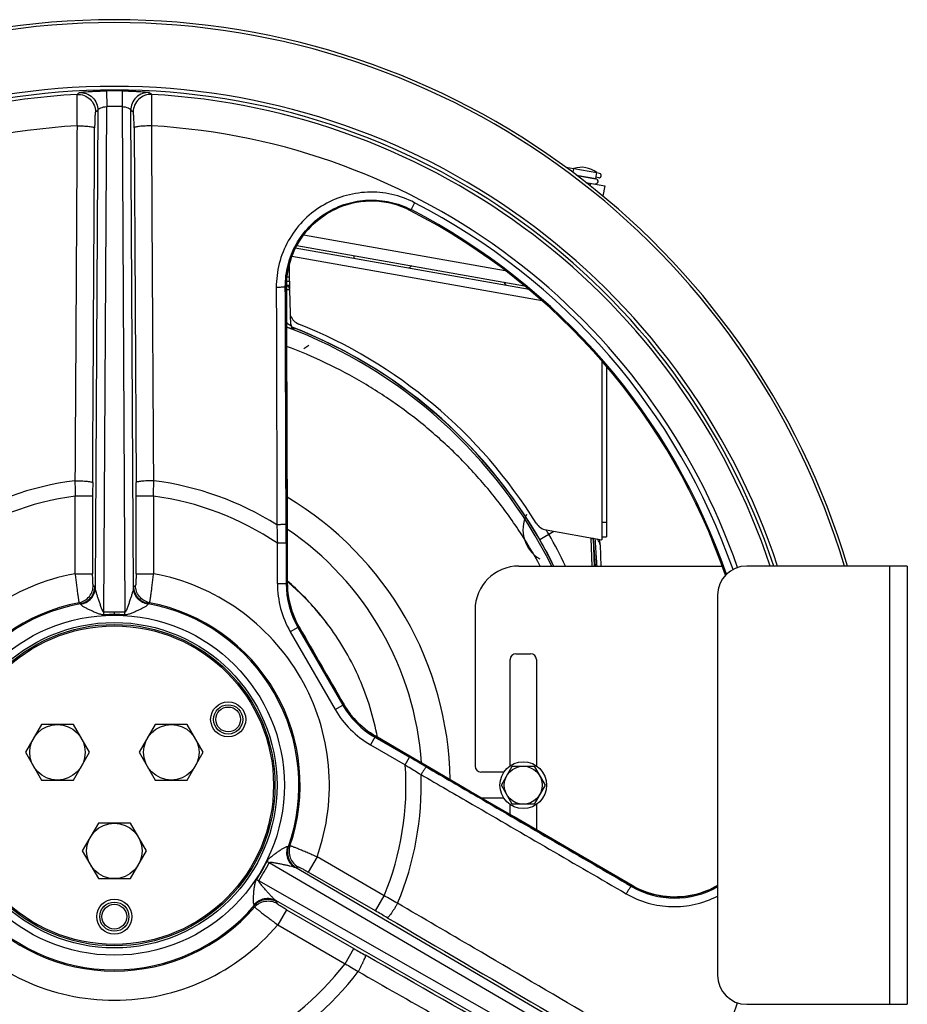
# Model space of a CAD drawing. Extents: x -1724 to 1181, y 2 to 1734.
# Tile 63 of 83: x 7 to 311, y 787 to 1124. Entities that reach past the tile are written whole.
import ezdxf

# ---------------------------------------------------------------- set-up
doc = ezdxf.new("R2010")
doc.units = 0
doc.header["$LTSCALE"] = 65.395
doc.layers.get('0').update_dxf_attribs({"linetype": 'CONTINUOUS'})
doc.layers.add('3_ALL_AXES', color=7, linetype='CONTINUOUS')

msp = doc.modelspace()

# ---------------------------------------------------------------- linework, layer by layer
at = {"color": 9, "linetype": 'CONTINUOUS'}
for p, q in [((36.35, 1099.64), (36.41, 1094.28)), ((41.72, 1099.64), (41.65, 1094.28)), ((33.41, 1093.06), (32.51, 929.53)), ((32.58, 1092.44), (33.41, 1093.06)), ((35.46, 921.22), (36.41, 1094.28)), ((41.65, 1094.28), (42.6, 921.22)), ((45.55, 929.53), (44.65, 1093.06)), ((44.65, 1093.06), (45.48, 1092.44)), ((45.78, 1087.05), (46.45, 965.6)), ((197.28, 1070.81), (203.83, 1069.66)), ((202.02, 1068.05), (201.88, 1067.24)), ((115.67, 1059.59), (115.67, 1059.59)), ((141.84, 1061.38), (140.43, 1058.63)), ((109.91, 1056.34), (109.92, 1056.34)), ((109.92, 1056.34), (109.91, 1056.33)), ((109.92, 1056.34), (109.91, 1056.33)), ((106.21, 1053.13), (106.25, 1053.18)), ((106.21, 1053.13), (106.22, 1053.14)), ((185.47, 1027.81), (99.75, 1042.93)), ((98, 1035), (98.01, 1035.06)), ((98.01, 1035.05), (98.01, 1035.06)), ((98.11, 1036.01), (99.03, 1036.01)), ((97.92, 1032.65), (97.57, 1032.65)), ((97.92, 1032.65), (97.92, 1032.67)), ((97.92, 1032.65), (97.92, 1032.67)), ((97.92, 1032.65), (97.92, 1032.67)), ((103.96, 1011.45), (105.62, 1012.56)), ((25.61, 934.39), (25.61, 960.96)), ((31.6, 960.96), (25.61, 960.96)), ((31.6, 960.96), (31.6, 934.39)), ((46.46, 934.39), (46.46, 960.96)), ((52.46, 960.96), (46.46, 960.96)), ((52.46, 960.96), (52.46, 934.39)), ((205.99, 951.98), (207.49, 951.98)), ((184.67, 946.09), (189.54, 948.91)), ((94.85, 931.02), (94.85, 944.8)), ((97.85, 944.8), (94.85, 944.8)), ((97.85, 944.8), (97.85, 931.02)), ((202.2, 946.68), (202.22, 946.4)), ((202.22, 946.4), (202.46, 937.01)), ((304.53, 787.01), (304.53, 937.01)), ((25.61, 934.39), (31.6, 934.39)), ((46.46, 934.39), (52.46, 934.39)), ((31.8, 930.36), (32.36, 930.03)), ((45.71, 930.03), (46.26, 930.36)), ((94.85, 931.02), (97.85, 931.02)), ((98.25, 931.13), (97.85, 931.02)), ((98.25, 931.13), (98.25, 931.14)), ((26.95, 924.47), (27.46, 924.14)), ((50.6, 924.14), (51.12, 924.47)), ((35.48, 920.32), (35.46, 921.22)), ((39.03, 920.4), (39.03, 921.25)), ((42.59, 920.32), (42.6, 921.22)), ((101.87, 916.03), (99.27, 914.53)), ((99.27, 914.53), (114.64, 887.91)), ((101.87, 916.03), (102.3, 916.15)), ((101.87, 916.03), (117.23, 889.41)), ((102.3, 916.15), (102.3, 916.15)), ((117.55, 889.73), (117.23, 889.41)), ((117.55, 889.73), (117.55, 889.73)), ((114.64, 887.91), (117.23, 889.41)), ((128.21, 878.44), (126.71, 875.84)), ((128.21, 878.44), (128.5, 878.73)), ((128.21, 878.44), (140.14, 871.55)), ((128.5, 878.73), (128.51, 878.73)), ((128.5, 878.73), (128.51, 878.73)), ((128.5, 878.73), (128.51, 878.73)), ((126.71, 875.84), (138.64, 868.95)), ((138.64, 868.95), (140.14, 871.55)), ((99.17, 841.24), (98.62, 840.96)), ((91.31, 835.93), (92.09, 835.5)), ((108.43, 837.44), (105.43, 832.25)), ((131.43, 824.16), (108.43, 837.44)), ((92.09, 835.5), (241.49, 748.14)), ((241.94, 751.35), (100.77, 833.89)), ((101.84, 834.09), (101.28, 833.78)), ((87.76, 829.77), (88.52, 829.31)), ((238.87, 743.61), (88.52, 829.31)), ((128.44, 818.97), (105.43, 832.25)), ((216.08, 827.38), (216.26, 827.68)), ((216.26, 827.68), (216.27, 827.68)), ((216.27, 827.68), (216.26, 827.68)), ((216.27, 827.68), (216.26, 827.68)), ((242.76, 826.23), (242.77, 826.24)), ((94.25, 822.6), (236.32, 741.62)), ((128.44, 818.97), (131.43, 824.16)), ((87.05, 820.93), (87.09, 820.31)), ((94.6, 822.22), (94.61, 821.57)), ((98, 819.38), (95, 814.19)), ((98, 819.38), (121.01, 806.1)), ((95, 814.19), (118.01, 800.91)), ((118.01, 800.91), (121.01, 806.1))]:
    msp.add_line(p, q, dxfattribs=at)
at = {"color": 7, "linetype": 'CONTINUOUS'}
for p, q in [((196.07, 1071.71), (196.31, 1073.07)), ((203.83, 1069.66), (204.19, 1071.68)), ((197.45, 1070.68), (203.81, 1069.56)), ((200.49, 1068.32), (206.95, 1067.18)), ((206.95, 1067.18), (206.32, 1063.63)), ((109.04, 1055.67), (109.92, 1056.34)), ((103.81, 1050.34), (172.84, 1038.16)), ((101.47, 1046.69), (179.47, 1032.93)), ((99.03, 1033.01), (97.92, 1033.01)), ((99.03, 1034.51), (99.03, 1033.01)), ((205.99, 946.98), (207.49, 946.98)), ((177.53, 937.01), (247.15, 937.01)), ((310.53, 937.01), (255.53, 937.01)), ((310.53, 937.01), (310.53, 787.01)), ((245.53, 927.01), (245.53, 797.01)), ((162.53, 922.01), (162.53, 868.51)), ((176.53, 907.01), (181.53, 907.01)), ((174.53, 868.62), (174.53, 905.01)), ((183.53, 905.01), (183.53, 868.62)), ((172.42, 866.51), (164.53, 866.51)), ((172.42, 857.51), (165, 857.51)), ((174.53, 851.97), (174.53, 855.4)), ((183.53, 855.4), (183.53, 846.73)), ((255.53, 787.01), (310.53, 787.01))]:
    msp.add_line(p, q, dxfattribs=at)
at = {"color": 3, "linetype": 'CONTINUOUS'}
for p, q in [((181.01, 1031.65), (100.98, 1045.76)), ((99.03, 1034.51), (99.03, 1040.72)), ((97.98, 1034.51), (99.03, 1034.51)), ((99.03, 1033.01), (99.03, 1031.9)), ((205.99, 1007.13), (205.99, 946.01)), ((207.49, 1005.41), (207.49, 946.98)), ((186.84, 949.38), (205.99, 946.01))]:
    msp.add_line(p, q, dxfattribs=at)
at = {"color": 6, "linetype": 'CONTINUOUS'}
for p, q in [((121.03, 1043.24), (121.03, 1042.22)), ((99.51, 1019.29), (99.08, 1031.56)), ((203.79, 937.01), (203.12, 946.51)), ((203.38, 937.01), (203.13, 946.38)), ((205.33, 944.28), (205.25, 946.14)), ((171.53, 862.01), (175.28, 868.51)), ((175.28, 868.51), (182.78, 868.51)), ((182.78, 868.51), (186.54, 862.01)), ((175.28, 855.51), (171.53, 862.01)), ((186.54, 862.01), (182.78, 855.51)), ((182.78, 855.51), (175.28, 855.51))]:
    msp.add_line(p, q, dxfattribs=at)
at = {"color": 2, "linetype": 'CONTINUOUS'}
for p, q in [((100.45, 1018.37), (100.46, 1017.95)), ((205.33, 944.28), (205.65, 937.01)), ((108.86, 921.11), (108.85, 921.1)), ((112.49, 916.52), (112.56, 916.43)), ((112.49, 916.52), (112.56, 916.43)), ((112.55, 916.44), (112.49, 916.52)), ((112.55, 916.44), (112.49, 916.52))]:
    msp.add_line(p, q, dxfattribs=at)
at = {"color": 7, "linetype": 'CONTINUOUS'}
for points in [[(109.92, 1056.34), (110.72, 1056.9), (111.68, 1057.52), (112.67, 1058.11), (113.69, 1058.66), (114.74, 1059.17), (115.67, 1059.59)], [(97.92, 1032.67), (97.94, 1033.79), (98.01, 1035.05), (98.14, 1036.31), (98.32, 1037.57), (98.55, 1038.81), (98.84, 1040.04), (99.19, 1041.26), (99.58, 1042.47), (100.03, 1043.65), (100.53, 1044.82), (101.08, 1045.96), (101.67, 1047.08), (102.32, 1048.16), (103.01, 1049.23), (103.75, 1050.25), (104.53, 1051.25), (105.35, 1052.21), (106.22, 1053.14), (107.12, 1054.02), (108.06, 1054.87), (109.04, 1055.67)], [(98.25, 931.14), (98.22, 941.48), (98.18, 954.16), (98.14, 968.62), (98.08, 986.04), (98.01, 1007.57), (97.92, 1032.67)], [(102.3, 916.15), (101.81, 917.02), (101.3, 918.04), (100.82, 919.07), (100.37, 920.13), (99.97, 921.2), (99.61, 922.28), (99.29, 923.38), (99.02, 924.49), (98.78, 925.6), (98.59, 926.73), (98.44, 927.87), (98.33, 929.01), (98.27, 930.15), (98.25, 931.14)], [(128.51, 878.73), (127.65, 879.25), (126.69, 879.87), (125.76, 880.54), (124.85, 881.23), (123.97, 881.96), (123.12, 882.73), (122.3, 883.52), (121.51, 884.35), (120.75, 885.2), (120.03, 886.08), (119.34, 886.99), (118.68, 887.93), (118.06, 888.88), (117.55, 889.73)], [(216.27, 827.68), (194.56, 840.31), (175.95, 851.14), (160.89, 859.9), (148.4, 867.17), (137.44, 873.54), (128.51, 878.73)], [(242.77, 826.24), (241.74, 825.8), (240.56, 825.36), (239.35, 824.97), (238.13, 824.63), (236.9, 824.34), (235.66, 824.11), (234.4, 823.93), (233.14, 823.81), (231.88, 823.74), (230.61, 823.72), (229.35, 823.77), (228.08, 823.86), (226.83, 824.01), (225.58, 824.22), (224.34, 824.48), (223.11, 824.79), (221.89, 825.16), (220.7, 825.58), (219.52, 826.05), (218.37, 826.57), (217.24, 827.14), (216.27, 827.68)], [(245.53, 827.65), (244.66, 827.16), (243.65, 826.64), (242.77, 826.24)]]:
    msp.add_lwpolyline(points, dxfattribs=at)
at = {"color": 6, "linetype": 'CONTINUOUS'}
for points in [[(99.54, 1019.39), (99.53, 1019.44), (99.52, 1019.5), (99.51, 1019.57), (99.5, 1019.63), (99.5, 1019.69), (99.5, 1019.72)], [(100.27, 1018.46), (100.27, 1018.46), (100.27, 1018.46), (100.27, 1018.46), (100.26, 1018.46), (100.25, 1018.47), (100.24, 1018.47), (100.23, 1018.48), (100.21, 1018.49), (100.19, 1018.5), (100.17, 1018.52), (100.15, 1018.53), (100.12, 1018.55), (100.09, 1018.58), (100.05, 1018.6), (100.02, 1018.63), (99.98, 1018.66), (99.95, 1018.69), (99.92, 1018.73), (99.88, 1018.76), (99.85, 1018.8), (99.82, 1018.84), (99.78, 1018.88), (99.75, 1018.93), (99.73, 1018.97), (99.7, 1019.02), (99.67, 1019.07), (99.65, 1019.11), (99.62, 1019.17), (99.6, 1019.22), (99.58, 1019.27), (99.56, 1019.33), (99.54, 1019.39)]]:
    msp.add_lwpolyline(points, dxfattribs=at)
at = {"color": 9, "linetype": 'CONTINUOUS'}
for radius in [58.2, 55.69]:
    msp.add_circle((39.03, 862.01), radius, dxfattribs=at)
at = {"color": 7, "linetype": 'CONTINUOUS'}
for centre, radius in [((39.03, 862.01), 55), ((39.03, 862.01), 54.5), ((78, 884.51), 4.25), ((39.03, 817.01), 4.25)]:
    msp.add_circle(centre, radius, dxfattribs=at)
at = {"color": 2, "linetype": 'CONTINUOUS'}
for centre in [(78, 884.51), (39.03, 817.01)]:
    msp.add_circle(centre, 5, dxfattribs=at)
at = {"color": 6, "linetype": 'CONTINUOUS'}
for radius in [8, 6.5]:
    msp.add_circle((179.03, 862.01), radius, dxfattribs=at)
at = {"color": 7, "linetype": 'CONTINUOUS'}
for centre, radius, start, end in [((39.03, 862.01), 262, 16.6354, 163.3646), ((39.03, 862.01), 261, 16.7009, 163.2991), ((39.03, 862.01), 239.17, 18.2774, 161.7227), ((203.75, 1068.66), 0.9, 260, 80), ((203.63, 1069.7), 0.2, 319.9999, 350), ((127.03, 1032.65), 29.23, 62.7204, 112.8708), ((39.03, 862.01), 221.23, 18.9523, 62.7204), ((177.53, 922.01), 15, 90, 180), ((255.53, 927.01), 10, 90, 180), ((176.53, 905.01), 2, 90, 180), ((181.53, 905.01), 2, 0, 90), ((164.53, 868.51), 2, 180, 270), ((255.53, 797.01), 10, 180, 270)]:
    msp.add_arc(centre, radius, start, end, dxfattribs=at)
at = {"color": 9, "linetype": 'CONTINUOUS'}
for centre, radius, start, end in [((39.03, 862.01), 237.91, 18.3768, 161.6231), ((39.03, 862.01), 237.65, 89.3551, 90.6449), ((39.03, 862.01), 236.76, 93.0909, 161.5317), ((39.03, 862.01), 236.76, 18.4683, 86.9091), ((39.03, 863.52), 230.77, 90, 90.6498), ((39.03, 863.52), 230.77, 89.3502, 90), ((39.03, 862.01), 226.03, 93.2413, 160.7552), ((39.03, 862.01), 226.03, 19.2448, 86.7587), ((127.03, 1032.65), 29.23, 62.7204, 112.8708), ((126.91, 1032.96), 28.9, 112.8845, 126.0053), ((39.03, 862.01), 221.23, 18.9529, 62.7204), ((39.03, 862.01), 221.63, 19.0052, 62.7204), ((39.03, 862.01), 224.32, 19.2161, 62.7204), ((127.06, 1032.77), 29.15, 130.7326, 132.9845), ((127.06, 1032.77), 29.14, 130.4175, 130.7323), ((127.08, 1032.75), 29.17, 128.2639, 130.4173), ((127.08, 1032.75), 29.17, 127.5369, 128.264), ((127.07, 1032.77), 29.15, 126.07, 127.537), ((127.07, 1032.77), 29.15, 135.6811, 175.4943), ((127.07, 1032.76), 29.15, 133.2062, 135.5664), ((127.07, 1032.77), 29.15, 132.9845, 133.2062), ((127.08, 1032.77), 29.16, 175.5995, 177.9717), ((127.06, 1032.77), 29.14, 178.4183, 180.1995), ((127.08, 1032.77), 29.16, 177.9717, 178.4185), ((39.03, 862.1), 167.43, 26.5777, 69.39), ((101, 1019.77), 1.5, 182.0177, 194.6465), ((101.01, 1019.34), 1.5, 182.0024, 248.5103), ((100.99, 1019.77), 1.5, 194.6687, 229.6188), ((39.03, 862.01), 168.17, 30, 68.7938), ((39.03, 862.01), 168.13, 26.4944, 68.7577), ((100.99, 1019.76), 1.49, 229.592, 236.2548), ((101, 1019.78), 1.51, 236.2527, 244.4096), ((100.99, 1019.76), 1.49, 244.4063, 248.5549), ((39.03, 862.01), 105.08, 97.3765, 121.9734), ((869.2, 974.47), 843.7, 180.56027, 180.91772), ((883.39, 960.96), 851.79, 179.68796, 180.00015), ((-803.08, 960.96), 849.55, 359.99944, 0.31245), ((-792.6, 974.49), 845.16, 359.08259, 359.43942), ((39.03, 862.01), 105.08, 58.0266, 82.6235), ((39.03, 862.01), 99.85, 97.7256, 123.9871), ((39.03, 862.01), 99.85, 56.0129, 82.2744), ((190.59, 949.51), 11.67, 153.7058, 239.5433), ((-2019.69, 944.86), 2117.54, 359.99844, 0.17729), ((39.03, 862.47), 105.38, 3.8997, 55.8395), ((39.03, 862.01), 171.76, 30, 30.5753), ((39.47, 862.28), 171.24, 25.8754, 29.9957), ((40.16, 862.66), 166.87, 26.4596, 29.9986), ((39.03, 862.01), 73.62, 100.5062, 199.4938), ((39.03, 862.01), 73.62, 340.5062, 79.4938), ((127.83, 931.02), 32.98, 179.9997, 210.0003), ((127.83, 931.02), 29.98, 179.9977, 210.0023), ((38.94, 862.91), 91, 39.7768, 49.331), ((39.05, 862.84), 90.97, 39.8543, 49.399), ((128.15, 931.22), 29.9, 180.1776, 181.3913), ((128.36, 931.23), 30.11, 181.3969, 208.9077), ((39.03, 862.01), 63.62, 100.9482, 199.0518), ((39.03, 862.01), 63.19, 100.5484, 199.4516), ((39.03, 862.01), 63.19, 340.5484, 79.4516), ((39.03, 862.01), 63.62, 340.9482, 79.0518), ((38.93, 724.68), 196.57, 89.9702, 91.011), ((39.01, 834.43), 85.96, 89.987, 92.3561), ((39.14, 724.68), 196.57, 88.9912, 90.032), ((39.03, 862.01), 58.39, 89.8023, 90), ((39.06, 834.56), 85.84, 87.6406, 89.881), ((128.29, 931.18), 30.02, 208.8934, 210.0453), ((143.57, 904.72), 30.03, 209.9547, 211.177), ((143.2, 904.4), 32.98, 209.9997, 240.0003), ((143.2, 904.4), 29.98, 209.9977, 240.0023), ((143.65, 904.76), 30.11, 211.1624, 238.6541), ((143.53, 904.58), 29.9, 238.6599, 239.8224), ((-928.97, -980.26), 2138.27, 59.82358, 60.00069), ((39.03, 862.01), 99.85, 337.7256, 3.9871), ((39.03, 862.01), 105.08, 337.3765, 1.9734), ((15.13, 875.81), 85.99, 327.6311, 332.3689), ((-90.01, 936.51), 208.24, 329.0176, 330.9824), ((230.93, 852.87), 29.5, 239.7808, 299.6651), ((230.92, 852.86), 29.13, 239.8006, 241.3326), ((230.93, 852.87), 29.15, 241.332, 292.4206), ((230.93, 852.88), 29.16, 292.4189, 293.9665), ((231.12, 852.44), 28.68, 293.9717, 298.1094), ((231.05, 852.58), 28.84, 298.1058, 298.2592), ((231.03, 852.62), 28.88, 298.2596, 300.147), ((-278.66, 86.83), 843.7, 60.56027, 60.91772), ((39.03, 862.01), 63.62, 220.9482, 319.0518), ((39.03, 862.01), 63.19, 220.5484, 319.4516), ((-297.45, 81.3), 851.79, 59.68796, 60.00015), ((39.03, 862.01), 73.62, 220.5062, 319.4938), ((545.79, 1541.82), 849.55, 239.99944, 240.31245), ((39.03, 862.01), 99.85, 296.0129, 322.2744), ((552.26, 1525.98), 845.16, 239.08259, 239.43942), ((39.03, 862.01), 105.08, 298.0266, 322.6235), ((39.03, 862.01), 226.03, 333.2413, 340.7552)]:
    msp.add_arc(centre, radius, start, end, dxfattribs=at)
at = {"color": 6, "linetype": 'CONTINUOUS'}
for centre, radius, start, end in [((154.03, 1022.01), 22.1, 126.6151, 130.0926), ((97.58, 1031.51), 1.5, 2, 76.864), ((154.03, 1022.01), 22.1, 29.9115, 33.3822), ((39.03, 862.01), 115, 0.9464, 59.0543), ((39.85, 862.59), 90.47, 40.2988, 49.7949)]:
    msp.add_arc(centre, radius, start, end, dxfattribs=at)
at = {"color": 3, "linetype": 'CONTINUOUS'}
for centre, radius, start, end in [((104.03, 1024.49), 5, 201.9079, 248.1963), ((39.03, 862.01), 170, 31.8311, 68.1963), ((187.71, 954.31), 5, 211.8311, 260)]:
    msp.add_arc(centre, radius, start, end, dxfattribs=at)
at = {"color": 2, "linetype": 'CONTINUOUS'}
for centre, radius, start, end in [((39.2, 862.07), 91.3, 36.6128, 40.2865), ((110.98, 918.05), 3.72, 124.122, 124.7223), ((39.07, 862.9), 90.92, 36.1429, 39.835)]:
    msp.add_arc(centre, radius, start, end, dxfattribs=at)
at = {"color": 9, "linetype": 'CONTINUOUS'}
for points in [[(27.12, 1099.05), (26.83, 1098.84), (26.55, 1098.63), (26.27, 1098.43)], [(51.8, 1098.43), (51.51, 1098.63), (51.23, 1098.84), (50.95, 1099.05)], [(31.61, 965.6), (31.83, 1006.08), (32.06, 1046.56), (32.28, 1087.05)], [(102.3, 916.15), (107.39, 907.35), (112.47, 898.54), (117.55, 889.73)], [(132.45, 816.64), (167.4, 796.21), (202.35, 775.77), (237.3, 755.34)], [(230.54, 743.64), (195.37, 763.69), (160.2, 783.74), (125.03, 803.79)]]:
    msp.add_open_spline(points, degree=3, dxfattribs=at)
for points, knots in [([(27.12, 1099.05), (27.14, 1099.07), (27.23, 1099.09), (27.41, 1099.13), (27.66, 1099.17), (27.99, 1099.21), (28.4, 1099.26), (29.08, 1099.33), (30.09, 1099.41), (31.45, 1099.49), (32.99, 1099.56), (34.64, 1099.62), (35.78, 1099.64), (36.36, 1099.64)], [0, 0, 0, 0, 0.010363, 0.029478, 0.05731, 0.093606, 0.138014, 0.1901, 0.315256, 0.464435, 0.632278, 0.812896, 1, 1, 1, 1]), ([(27.12, 1099.05), (27.89, 1099.08), (29.52, 1098.85), (31.67, 1097.53), (33.09, 1095.45), (33.41, 1093.83), (33.41, 1093.06)], [0, 0, 0, 0, 0.239321, 0.499881, 0.760517, 1, 1, 1, 1]), ([(41.71, 1099.64), (42.29, 1099.64), (43.42, 1099.62), (45.08, 1099.56), (46.61, 1099.49), (47.98, 1099.41), (48.98, 1099.33), (49.66, 1099.26), (50.07, 1099.21), (50.4, 1099.17), (50.66, 1099.13), (50.83, 1099.09), (50.92, 1099.07), (50.95, 1099.05)], [0, 0, 0, 0, 0.187106, 0.367721, 0.535568, 0.684747, 0.809902, 0.861988, 0.906399, 0.942691, 0.970516, 0.98964, 1, 1, 1, 1]), ([(50.95, 1099.05), (50.18, 1099.08), (48.54, 1098.85), (46.4, 1097.53), (44.97, 1095.45), (44.65, 1093.83), (44.65, 1093.06)], [0, 0, 0, 0, 0.239321, 0.499881, 0.760517, 1, 1, 1, 1]), ([(26.27, 1098.43), (26.26, 1098.42), (26.25, 1098.39), (26.23, 1098.3), (26.21, 1098.13), (26.19, 1097.85), (26.18, 1097.48), (26.16, 1097.03), (26.15, 1096.49), (26.15, 1095.87), (26.14, 1094.9), (26.15, 1093.52), (26.17, 1091.72), (26.2, 1089.74), (26.23, 1088.37), (26.25, 1087.67)], [0, 0, 0, 0, 0.003251, 0.008598, 0.025766, 0.051555, 0.085794, 0.128226, 0.178519, 0.236277, 0.301041, 0.449482, 0.619131, 0.804601, 1, 1, 1, 1]), ([(26.27, 1098.43), (27.07, 1098.47), (28.71, 1098.22), (30.82, 1096.91), (32.24, 1094.88), (32.58, 1093.25), (32.58, 1092.44)], [0, 0, 0, 0, 0.24984, 0.499867, 0.749977, 1, 1, 1, 1]), ([(51.8, 1098.43), (50.99, 1098.47), (49.35, 1098.22), (47.24, 1096.91), (45.82, 1094.88), (45.48, 1093.25), (45.48, 1092.44)], [0, 0, 0, 0, 0.24984, 0.499867, 0.749977, 1, 1, 1, 1]), ([(51.81, 1087.67), (51.83, 1088.37), (51.86, 1089.74), (51.9, 1091.72), (51.92, 1093.52), (51.92, 1094.9), (51.92, 1095.87), (51.91, 1096.49), (51.9, 1097.03), (51.89, 1097.48), (51.87, 1097.85), (51.85, 1098.13), (51.83, 1098.3), (51.81, 1098.39), (51.8, 1098.42), (51.8, 1098.43)], [0, 0, 0, 0, 0.195399, 0.380868, 0.550517, 0.698957, 0.763721, 0.821479, 0.871772, 0.914204, 0.948444, 0.974232, 0.991401, 0.996749, 1, 1, 1, 1]), ([(32.58, 1092.44), (32.57, 1092.43), (32.55, 1092.38), (32.52, 1092.29), (32.49, 1092.15), (32.47, 1091.96), (32.44, 1091.74), (32.41, 1091.35), (32.37, 1090.77), (32.34, 1089.98), (32.31, 1089.07), (32.29, 1088.08), (32.28, 1087.4), (32.28, 1087.05)], [0, 0, 0, 0, 0.009808, 0.027662, 0.053897, 0.088418, 0.131009, 0.181359, 0.303743, 0.451769, 0.620792, 0.805475, 1, 1, 1, 1]), ([(33.41, 1093.06), (33.42, 1093.13), (33.5, 1093.28), (33.7, 1093.47), (33.99, 1093.67), (34.52, 1093.93), (35.33, 1094.17), (36.04, 1094.26), (36.41, 1094.28)], [0, 0, 0, 0, 0.062451, 0.143982, 0.247182, 0.370799, 0.666856, 1, 1, 1, 1]), ([(41.65, 1094.28), (42.02, 1094.26), (42.73, 1094.17), (43.55, 1093.93), (44.08, 1093.67), (44.37, 1093.47), (44.57, 1093.28), (44.64, 1093.13), (44.65, 1093.06)], [0, 0, 0, 0, 0.333133, 0.629192, 0.75281, 0.856012, 0.937547, 1, 1, 1, 1]), ([(45.78, 1087.05), (45.78, 1087.4), (45.78, 1088.08), (45.76, 1089.07), (45.73, 1089.98), (45.69, 1090.77), (45.65, 1091.35), (45.62, 1091.74), (45.6, 1091.96), (45.57, 1092.15), (45.54, 1092.29), (45.52, 1092.38), (45.5, 1092.43), (45.48, 1092.44)], [0, 0, 0, 0, 0.194526, 0.379209, 0.548231, 0.696258, 0.818641, 0.868991, 0.911582, 0.946103, 0.972338, 0.990192, 1, 1, 1, 1]), ([(26.25, 1087.67), (26.08, 1057.31), (25.85, 1016.83), (25.6, 976.34), (25.54, 966.22)], [0, 0, 0, 0, 0.749992, 1, 1, 1, 1]), ([(26.25, 1087.67), (26.61, 1087.67), (27.33, 1087.66), (28.4, 1087.63), (29.43, 1087.57), (30.35, 1087.49), (31.13, 1087.4), (31.7, 1087.29), (32.05, 1087.2), (32.22, 1087.11), (32.27, 1087.07), (32.28, 1087.05)], [0, 0, 0, 0, 0.174677, 0.353299, 0.525879, 0.681601, 0.810877, 0.907327, 0.969049, 0.987799, 1, 1, 1, 1]), ([(51.81, 1087.67), (51.43, 1087.67), (50.69, 1087.66), (49.6, 1087.62), (48.6, 1087.57), (47.71, 1087.49), (46.96, 1087.4), (46.39, 1087.3), (46.03, 1087.21), (45.85, 1087.12), (45.8, 1087.07), (45.78, 1087.05)], [0, 0, 0, 0, 0.186349, 0.366235, 0.533234, 0.681402, 0.805518, 0.901351, 0.966036, 0.986546, 1, 1, 1, 1]), ([(52.52, 966.22), (52.4, 986.46), (52.16, 1026.95), (51.93, 1067.43), (51.81, 1087.67)], [0, 0, 0, 0, 0.5, 1, 1, 1, 1]), ([(141.84, 1061.38), (139.38, 1062.65), (134.09, 1064.56), (125.71, 1065.32), (117.42, 1063.92), (109.76, 1060.47), (103.24, 1055.19), (98.26, 1048.45), (95.16, 1040.67), (94.46, 1035.12), (94.47, 1032.36)], [0, 0, 0, 0, 0.12537, 0.250677, 0.375867, 0.500909, 0.6258, 0.750569, 0.875276, 1, 1, 1, 1]), ([(97.57, 1032.65), (97.56, 1035.16), (98.18, 1040.2), (101, 1047.27), (105.52, 1053.39), (111.45, 1058.18), (118.41, 1061.31), (125.95, 1062.58), (133.56, 1061.89), (138.37, 1060.15), (140.61, 1058.99)], [0, 0, 0, 0, 0.124656, 0.2493, 0.374025, 0.4989, 0.623956, 0.749187, 0.874555, 1, 1, 1, 1]), ([(97.57, 1032.65), (97.56, 1032.64), (97.54, 1032.62), (97.46, 1032.58), (97.28, 1032.53), (96.99, 1032.48), (96.59, 1032.44), (96.11, 1032.4), (95.39, 1032.37), (94.84, 1032.36), (94.47, 1032.36)], [0, 0, 0, 0, 0.010985, 0.028499, 0.088316, 0.184598, 0.314413, 0.471816, 0.646031, 1, 1, 1, 1]), ([(94.47, 1032.36), (94.49, 1025.59), (94.57, 998.52), (94.64, 971.45), (94.67, 951.15)], [0, 0, 0, 0, 0.249953, 1, 1, 1, 1]), ([(97.84, 951.41), (97.82, 958.19), (97.73, 985.27), (97.64, 1012.35), (97.57, 1032.65)], [0, 0, 0, 0, 0.250103, 1, 1, 1, 1]), ([(97.92, 1032.65), (97.95, 1024.2), (98.06, 990.36), (98.18, 956.51), (98.25, 931.13)], [0, 0, 0, 0, 0.249904, 1, 1, 1, 1]), ([(99.08, 1031.56), (99.08, 1031.56), (99.07, 1031.57), (99.05, 1031.58), (98.99, 1031.58), (98.89, 1031.59), (98.76, 1031.6), (98.59, 1031.6), (98.39, 1031.6), (98.16, 1031.6), (98.01, 1031.6), (97.92, 1031.6)], [0, 0, 0, 0, 0.006476, 0.020325, 0.072772, 0.158048, 0.274648, 0.420299, 0.592109, 0.786643, 1, 1, 1, 1]), ([(99.51, 1019.29), (99.51, 1019.28), (99.47, 1019.29), (99.44, 1019.3), (99.39, 1019.33), (99.32, 1019.36), (99.21, 1019.43), (99.04, 1019.53), (98.81, 1019.67), (98.45, 1019.91), (98.16, 1020.09), (97.96, 1020.22)], [0, 0, 0, 0, 0.016289, 0.038025, 0.069219, 0.109742, 0.159265, 0.282688, 0.433979, 0.607584, 1, 1, 1, 1]), ([(25.54, 966.22), (25.9, 966.22), (26.62, 966.21), (27.7, 966.17), (28.73, 966.12), (29.67, 966.04), (30.45, 965.95), (31.03, 965.84), (31.38, 965.75), (31.55, 965.66), (31.6, 965.62), (31.61, 965.6)], [0, 0, 0, 0, 0.174023, 0.352346, 0.524951, 0.680922, 0.810527, 0.907253, 0.969105, 0.987851, 1, 1, 1, 1]), ([(52.52, 966.22), (52.14, 966.22), (51.39, 966.21), (50.3, 966.17), (49.29, 966.11), (48.39, 966.04), (47.64, 965.95), (47.06, 965.85), (46.7, 965.76), (46.52, 965.67), (46.46, 965.62), (46.45, 965.6)], [0, 0, 0, 0, 0.186028, 0.365804, 0.532843, 0.681138, 0.805411, 0.901375, 0.966116, 0.986608, 1, 1, 1, 1]), ([(97.84, 951.41), (97.83, 951.4), (97.81, 951.38), (97.73, 951.35), (97.55, 951.3), (97.24, 951.26), (96.84, 951.22), (96.34, 951.19), (95.61, 951.15), (95.05, 951.15), (94.67, 951.15)], [0, 0, 0, 0, 0.010261, 0.027386, 0.086888, 0.183259, 0.314173, 0.472426, 0.64724, 1, 1, 1, 1]), ([(94.67, 951.15), (94.69, 950.62), (94.75, 948.51), (94.81, 946.39), (94.85, 944.8)], [0, 0, 0, 0, 0.249401, 1, 1, 1, 1]), ([(204.3, 937.01), (204.25, 937.79), (204.06, 940.92), (203.86, 944.05), (203.71, 946.41)], [0, 0, 0, 0, 0.248735, 1, 1, 1, 1]), ([(205.33, 944.28), (205.32, 944.46), (205.26, 944.83), (204.94, 945.57), (204.52, 946.04), (204.19, 946.32)], [0, 0, 0, 0, 0.223339, 0.460178, 1, 1, 1, 1]), ([(25.61, 934.39), (25.68, 933.76), (25.82, 932.52), (26.03, 930.72), (26.24, 929.06), (26.41, 927.78), (26.54, 926.88), (26.62, 926.29), (26.7, 925.79), (26.77, 925.36), (26.83, 925.01), (26.87, 924.76), (26.91, 924.59), (26.93, 924.51), (26.94, 924.48), (26.95, 924.47)], [0, 0, 0, 0, 0.190134, 0.373376, 0.543064, 0.692993, 0.758794, 0.817657, 0.869039, 0.912466, 0.947541, 0.973946, 0.991456, 0.996841, 1, 1, 1, 1]), ([(31.8, 930.36), (31.79, 930.37), (31.78, 930.4), (31.76, 930.47), (31.74, 930.58), (31.72, 930.71), (31.7, 930.89), (31.68, 931.18), (31.66, 931.62), (31.63, 932.22), (31.61, 932.9), (31.6, 933.63), (31.6, 934.13), (31.6, 934.39)], [0, 0, 0, 0, 0.009065, 0.026528, 0.052706, 0.087526, 0.130784, 0.182037, 0.306473, 0.456401, 0.626152, 0.809599, 1, 1, 1, 1]), ([(46.46, 934.39), (46.46, 934.13), (46.46, 933.63), (46.45, 932.9), (46.43, 932.22), (46.41, 931.62), (46.38, 931.18), (46.36, 930.89), (46.34, 930.71), (46.32, 930.58), (46.31, 930.47), (46.29, 930.4), (46.27, 930.37), (46.26, 930.36)], [0, 0, 0, 0, 0.1904, 0.373844, 0.543596, 0.693524, 0.817961, 0.869214, 0.912473, 0.947293, 0.973471, 0.990935, 1, 1, 1, 1]), ([(51.12, 924.47), (51.12, 924.48), (51.13, 924.51), (51.16, 924.59), (51.19, 924.76), (51.24, 925.01), (51.3, 925.36), (51.37, 925.79), (51.44, 926.29), (51.53, 926.88), (51.65, 927.78), (51.82, 929.06), (52.03, 930.72), (52.25, 932.52), (52.39, 933.76), (52.46, 934.39)], [0, 0, 0, 0, 0.003159, 0.008544, 0.026055, 0.05246, 0.087534, 0.130962, 0.182344, 0.241207, 0.307008, 0.456937, 0.626625, 0.809867, 1, 1, 1, 1]), ([(26.95, 924.47), (27.61, 924.6), (28.94, 925.11), (30.56, 926.5), (31.57, 928.35), (31.8, 929.71), (31.8, 930.36)], [0, 0, 0, 0, 0.247084, 0.506418, 0.762251, 1, 1, 1, 1]), ([(51.12, 924.47), (50.45, 924.6), (49.12, 925.11), (47.51, 926.5), (46.49, 928.35), (46.26, 929.71), (46.26, 930.36)], [0, 0, 0, 0, 0.247085, 0.506419, 0.762251, 1, 1, 1, 1]), ([(27.46, 924.14), (28.12, 924.26), (29.44, 924.75), (31.07, 926.12), (32.12, 927.97), (32.36, 929.36), (32.36, 930.03)], [0, 0, 0, 0, 0.242248, 0.499916, 0.757635, 1, 1, 1, 1]), ([(27.56, 923.92), (28.21, 924.04), (29.52, 924.5), (31.16, 925.8), (32.24, 927.57), (32.5, 928.9), (32.51, 929.53)], [0, 0, 0, 0, 0.247202, 0.507165, 0.762841, 1, 1, 1, 1]), ([(32.36, 930.03), (32.38, 930.02), (32.41, 929.97), (32.44, 929.87), (32.48, 929.72), (32.5, 929.6), (32.51, 929.53)], [0, 0, 0, 0, 0.118503, 0.321222, 0.614783, 1, 1, 1, 1]), ([(35.46, 921.22), (35.41, 921.21), (35.32, 921.26), (35.23, 921.36), (35.14, 921.5), (35.03, 921.7), (34.87, 922.06), (34.67, 922.54), (34.45, 923.15), (34.23, 923.76), (33.95, 924.59), (33.61, 925.6), (33.22, 926.77), (32.89, 927.84), (32.67, 928.65), (32.55, 929.2), (32.52, 929.43), (32.51, 929.53)], [0, 0, 0, 0, 0.01839, 0.030235, 0.043715, 0.07399, 0.107047, 0.177272, 0.24999, 0.323604, 0.397311, 0.54288, 0.682666, 0.811438, 0.921051, 0.965115, 1, 1, 1, 1]), ([(45.55, 929.53), (45.55, 929.43), (45.51, 929.2), (45.4, 928.65), (45.17, 927.84), (44.84, 926.77), (44.46, 925.6), (44.12, 924.59), (43.83, 923.76), (43.61, 923.15), (43.39, 922.54), (43.2, 922.06), (43.03, 921.7), (42.92, 921.5), (42.83, 921.36), (42.75, 921.26), (42.66, 921.21), (42.6, 921.22)], [0, 0, 0, 0, 0.034885, 0.078952, 0.188576, 0.317355, 0.457136, 0.602702, 0.676407, 0.75002, 0.822736, 0.892959, 0.926015, 0.956288, 0.969767, 0.981611, 1, 1, 1, 1]), ([(45.55, 929.53), (45.57, 929.6), (45.59, 929.72), (45.62, 929.87), (45.66, 929.97), (45.69, 930.02), (45.71, 930.03)], [0, 0, 0, 0, 0.385243, 0.678821, 0.881518, 1, 1, 1, 1]), ([(50.5, 923.92), (49.85, 924.04), (48.54, 924.5), (46.9, 925.8), (45.82, 927.56), (45.56, 928.9), (45.55, 929.53)], [0, 0, 0, 0, 0.247046, 0.506953, 0.76269, 1, 1, 1, 1]), ([(50.6, 924.14), (49.94, 924.26), (48.62, 924.75), (46.99, 926.12), (45.94, 927.97), (45.71, 929.36), (45.71, 930.03)], [0, 0, 0, 0, 0.242247, 0.499915, 0.757634, 1, 1, 1, 1]), ([(27.46, 924.14), (27.49, 924.13), (27.54, 924.05), (27.55, 923.97), (27.56, 923.92)], [0, 0, 0, 0, 0.344735, 1, 1, 1, 1]), ([(35.48, 920.32), (35.27, 920.31), (34.85, 920.34), (34.23, 920.49), (33.63, 920.68), (32.85, 920.98), (31.89, 921.38), (30.77, 921.88), (29.71, 922.4), (28.88, 922.84), (28.3, 923.19), (27.94, 923.44), (27.69, 923.66), (27.57, 923.84), (27.56, 923.92)], [0, 0, 0, 0, 0.071283, 0.142617, 0.21392, 0.2851, 0.426646, 0.566047, 0.701053, 0.827038, 0.883773, 0.933505, 0.973069, 1, 1, 1, 1]), ([(50.5, 923.92), (50.49, 923.84), (50.38, 923.66), (50.12, 923.44), (49.77, 923.19), (49.18, 922.84), (48.36, 922.4), (47.29, 921.88), (46.18, 921.38), (45.22, 920.98), (44.44, 920.68), (43.84, 920.49), (43.22, 920.34), (42.8, 920.31), (42.59, 920.32)], [0, 0, 0, 0, 0.02693, 0.066489, 0.116217, 0.172948, 0.298928, 0.433933, 0.573337, 0.714888, 0.78607, 0.857376, 0.928713, 1, 1, 1, 1]), ([(50.5, 923.92), (50.51, 923.97), (50.52, 924.05), (50.57, 924.13), (50.6, 924.14)], [0, 0, 0, 0, 0.655266, 1, 1, 1, 1]), ([(128.51, 878.73), (135.83, 874.48), (165.08, 857.47), (194.33, 840.45), (216.26, 827.68)], [0, 0, 0, 0, 0.250127, 1, 1, 1, 1]), ([(138.64, 868.95), (139.1, 868.67), (140.9, 867.57), (142.7, 866.46), (144.05, 865.63)], [0, 0, 0, 0, 0.250474, 1, 1, 1, 1]), ([(145.86, 868.23), (145.85, 868.24), (145.82, 868.23), (145.75, 868.17), (145.62, 868.04), (145.43, 867.8), (145.19, 867.46), (144.92, 867.05), (144.52, 866.44), (144.24, 865.95), (144.05, 865.63)], [0, 0, 0, 0, 0.010257, 0.027379, 0.086872, 0.183238, 0.314151, 0.472406, 0.647226, 1, 1, 1, 1]), ([(145.86, 868.23), (151.72, 864.83), (175.13, 851.21), (198.53, 837.59), (216.08, 827.38)], [0, 0, 0, 0, 0.250102, 1, 1, 1, 1]), ([(144.05, 865.63), (149.91, 862.23), (173.32, 848.65), (196.73, 835.05), (214.28, 824.85)], [0, 0, 0, 0, 0.250057, 1, 1, 1, 1]), ([(91.31, 835.93), (91.41, 836.12), (91.64, 836.47), (92.08, 836.93), (92.54, 837.35), (93.19, 837.88), (94.02, 838.51), (95.01, 839.23), (95.99, 839.89), (96.78, 840.39), (97.39, 840.72), (97.78, 840.9), (98.1, 841.01), (98.31, 841.02), (98.38, 840.99)], [0, 0, 0, 0, 0.071284, 0.142618, 0.213922, 0.285102, 0.42665, 0.566051, 0.701057, 0.827041, 0.883775, 0.933506, 0.973069, 1, 1, 1, 1]), ([(98.38, 840.99), (98.16, 840.36), (97.9, 839), (98.21, 836.93), (99.2, 835.11), (100.23, 834.22), (100.77, 833.89)], [0, 0, 0, 0, 0.247202, 0.507165, 0.762841, 1, 1, 1, 1]), ([(98.62, 840.96), (98.4, 840.33), (98.16, 838.95), (98.53, 836.85), (99.61, 835.01), (100.7, 834.11), (101.28, 833.78)], [0, 0, 0, 0, 0.242248, 0.499916, 0.757635, 1, 1, 1, 1]), ([(98.62, 840.96), (98.6, 840.94), (98.5, 840.94), (98.43, 840.97), (98.38, 840.99)], [0, 0, 0, 0, 0.344735, 1, 1, 1, 1]), ([(99.17, 841.24), (98.95, 840.6), (98.72, 839.2), (99.12, 837.1), (100.21, 835.3), (101.28, 834.42), (101.84, 834.09)], [0, 0, 0, 0, 0.247084, 0.506418, 0.762251, 1, 1, 1, 1]), ([(108.43, 837.44), (107.85, 837.7), (106.71, 838.2), (105.04, 838.91), (103.49, 839.56), (102.3, 840.05), (101.46, 840.4), (100.91, 840.61), (100.43, 840.8), (100.03, 840.96), (99.7, 841.08), (99.45, 841.16), (99.29, 841.22), (99.21, 841.24), (99.18, 841.24), (99.17, 841.24)], [0, 0, 0, 0, 0.190134, 0.373376, 0.543064, 0.692993, 0.758794, 0.817657, 0.869039, 0.912466, 0.947541, 0.973946, 0.991456, 0.996841, 1, 1, 1, 1]), ([(92.09, 835.5), (92.12, 835.55), (92.2, 835.6), (92.33, 835.62), (92.5, 835.64), (92.72, 835.63), (93.12, 835.59), (93.64, 835.52), (94.27, 835.41), (94.91, 835.29), (95.77, 835.12), (96.81, 834.91), (98.02, 834.66), (99.11, 834.41), (99.93, 834.2), (100.46, 834.03), (100.68, 833.94), (100.77, 833.89)], [0, 0, 0, 0, 0.01839, 0.030235, 0.043715, 0.07399, 0.107047, 0.177272, 0.24999, 0.323604, 0.397311, 0.54288, 0.682666, 0.811438, 0.921051, 0.965115, 1, 1, 1, 1]), ([(101.28, 833.78), (101.26, 833.77), (101.2, 833.77), (101.09, 833.79), (100.95, 833.83), (100.84, 833.87), (100.77, 833.89)], [0, 0, 0, 0, 0.118502, 0.321222, 0.614783, 1, 1, 1, 1]), ([(101.84, 834.09), (101.85, 834.1), (101.89, 834.1), (101.96, 834.08), (102.06, 834.04), (102.19, 833.99), (102.35, 833.92), (102.61, 833.79), (103.01, 833.59), (103.54, 833.31), (104.13, 832.99), (104.77, 832.63), (105.21, 832.38), (105.43, 832.25)], [0, 0, 0, 0, 0.009065, 0.026528, 0.052706, 0.087526, 0.130784, 0.182037, 0.306473, 0.456401, 0.626152, 0.809599, 1, 1, 1, 1]), ([(86.91, 821.12), (86.85, 821.17), (86.76, 821.36), (86.69, 821.69), (86.65, 822.12), (86.63, 822.8), (86.67, 823.74), (86.75, 824.92), (86.87, 826.14), (87.01, 827.17), (87.14, 827.99), (87.27, 828.61), (87.46, 829.22), (87.64, 829.6), (87.76, 829.77)], [0, 0, 0, 0, 0.026931, 0.066493, 0.116224, 0.172959, 0.298942, 0.433948, 0.57335, 0.714898, 0.786078, 0.857381, 0.928716, 1, 1, 1, 1]), ([(94.25, 822.6), (94.16, 822.66), (93.98, 822.8), (93.56, 823.18), (92.98, 823.78), (92.21, 824.6), (91.39, 825.52), (90.68, 826.32), (90.11, 826.97), (89.69, 827.47), (89.28, 827.97), (88.95, 828.38), (88.72, 828.7), (88.6, 828.89), (88.53, 829.04), (88.49, 829.17), (88.49, 829.27), (88.52, 829.31)], [0, 0, 0, 0, 0.034885, 0.078952, 0.188577, 0.317355, 0.457136, 0.602702, 0.676407, 0.75002, 0.822736, 0.892959, 0.926015, 0.956288, 0.969767, 0.981611, 1, 1, 1, 1]), ([(216.08, 827.38), (216.07, 827.38), (216.04, 827.37), (215.96, 827.32), (215.83, 827.19), (215.64, 826.96), (215.4, 826.64), (215.13, 826.24), (214.74, 825.64), (214.46, 825.17), (214.28, 824.85)], [0, 0, 0, 0, 0.011047, 0.02868, 0.088871, 0.185612, 0.315793, 0.473301, 0.647303, 1, 1, 1, 1]), ([(86.91, 821.12), (87.34, 821.63), (88.4, 822.53), (90.34, 823.3), (92.41, 823.35), (93.69, 822.91), (94.25, 822.6)], [0, 0, 0, 0, 0.247046, 0.506953, 0.76269, 1, 1, 1, 1]), ([(87.05, 820.93), (87.49, 821.43), (88.57, 822.33), (90.57, 823.06), (92.7, 823.04), (94.02, 822.55), (94.6, 822.22)], [0, 0, 0, 0, 0.242247, 0.499915, 0.757634, 1, 1, 1, 1]), ([(87.09, 820.31), (87.53, 820.82), (88.63, 821.72), (90.65, 822.42), (92.75, 822.38), (94.05, 821.9), (94.61, 821.57)], [0, 0, 0, 0, 0.247085, 0.506419, 0.762251, 1, 1, 1, 1]), ([(94.25, 822.6), (94.3, 822.55), (94.39, 822.48), (94.5, 822.37), (94.57, 822.29), (94.6, 822.24), (94.6, 822.22)], [0, 0, 0, 0, 0.385242, 0.678821, 0.881518, 1, 1, 1, 1]), ([(214.28, 824.85), (216.62, 823.49), (221.67, 821.34), (229.79, 820.11), (237.97, 820.92), (243.12, 822.81), (245.53, 824.05)], [0, 0, 0, 0, 0.24991, 0.499783, 0.749774, 1, 1, 1, 1]), ([(86.91, 821.12), (86.95, 821.09), (87.01, 821.04), (87.06, 820.95), (87.05, 820.93)], [0, 0, 0, 0, 0.655266, 1, 1, 1, 1]), ([(87.09, 820.31), (87.09, 820.3), (87.11, 820.28), (87.17, 820.22), (87.29, 820.11), (87.49, 819.93), (87.76, 819.71), (88.1, 819.44), (88.5, 819.12), (88.96, 818.76), (89.68, 818.19), (90.7, 817.41), (92.04, 816.39), (93.49, 815.31), (94.49, 814.57), (95, 814.19)], [0, 0, 0, 0, 0.003159, 0.008544, 0.026055, 0.05246, 0.087534, 0.130962, 0.182344, 0.241207, 0.307008, 0.456937, 0.626625, 0.809867, 1, 1, 1, 1]), ([(98, 819.38), (97.78, 819.51), (97.34, 819.76), (96.71, 820.14), (96.14, 820.49), (95.63, 820.81), (95.26, 821.06), (95.02, 821.22), (94.88, 821.33), (94.77, 821.41), (94.68, 821.48), (94.64, 821.53), (94.61, 821.56), (94.61, 821.57)], [0, 0, 0, 0, 0.1904, 0.373844, 0.543596, 0.693524, 0.817961, 0.869214, 0.912473, 0.947293, 0.973471, 0.990935, 1, 1, 1, 1]), ([(136.03, 821.59), (135.85, 821.28), (135.48, 820.66), (134.91, 819.74), (134.34, 818.87), (133.81, 818.1), (133.34, 817.47), (132.96, 817.02), (132.7, 816.76), (132.54, 816.66), (132.48, 816.64), (132.45, 816.64)], [0, 0, 0, 0, 0.174023, 0.352346, 0.524951, 0.680922, 0.810527, 0.907253, 0.969105, 0.987851, 1, 1, 1, 1]), ([(240.85, 760.24), (214.64, 775.57), (179.7, 796.02), (144.76, 816.47), (136.03, 821.59)], [0, 0, 0, 0, 0.749992, 1, 1, 1, 1]), ([(122.54, 798.22), (122.71, 798.53), (123.07, 799.16), (123.57, 800.11), (124.04, 801.04), (124.44, 801.89), (124.75, 802.61), (124.95, 803.16), (125.05, 803.51), (125.06, 803.7), (125.05, 803.77), (125.03, 803.79)], [0, 0, 0, 0, 0.174023, 0.352346, 0.524951, 0.680922, 0.810527, 0.907253, 0.969105, 0.987851, 1, 1, 1, 1]), ([(122.54, 798.22), (131.33, 793.21), (166.52, 773.18), (201.69, 753.14), (228.07, 738.11)], [0, 0, 0, 0, 0.250008, 1, 1, 1, 1])]:
    msp.add_open_spline(points, degree=3, knots=knots, dxfattribs=at)
at = {"color": 2, "linetype": 'CONTINUOUS'}
for points, knots in [([(100.46, 1017.95), (100.46, 1017.94), (100.43, 1017.95), (100.41, 1017.95), (100.35, 1017.97), (100.27, 1018), (100.17, 1018.04), (100.04, 1018.08), (99.9, 1018.13), (99.68, 1018.21), (99.36, 1018.33), (98.93, 1018.49), (98.46, 1018.66), (98.14, 1018.78), (97.97, 1018.84)], [0, 0, 0, 0, 0.004341, 0.017797, 0.040549, 0.072474, 0.113222, 0.162431, 0.219693, 0.284447, 0.434132, 0.606633, 0.796902, 1, 1, 1, 1]), ([(100.24, 1018.47), (100.27, 1018.46), (100.32, 1018.44), (100.38, 1018.41), (100.42, 1018.39), (100.43, 1018.38), (100.44, 1018.38), (100.45, 1018.37), (100.45, 1018.37)], [0, 0, 0, 0, 0.423999, 0.733647, 0.844541, 0.925614, 0.976989, 1, 1, 1, 1]), ([(203.01, 946.43), (202.9, 946.43), (202.63, 946.43), (202.37, 946.41), (202.22, 946.4)], [0, 0, 0, 0, 0.41711, 1, 1, 1, 1]), ([(202.22, 946.4), (202.37, 946.4), (202.64, 946.41), (202.9, 946.4), (203.01, 946.4)], [0, 0, 0, 0, 0.582721, 1, 1, 1, 1]), ([(203.07, 946.43), (203.07, 946.43), (203.05, 946.43), (203.03, 946.43), (203.01, 946.43)], [0, 0, 0, 0, 0.214876, 1, 1, 1, 1]), ([(203.01, 946.4), (203.03, 946.4), (203.06, 946.39), (203.1, 946.39), (203.12, 946.39), (203.13, 946.38), (203.13, 946.38)], [0, 0, 0, 0, 0.422724, 0.731115, 0.921874, 1, 1, 1, 1]), ([(203.13, 946.42), (203.13, 946.42), (203.12, 946.43), (203.11, 946.43), (203.09, 946.43), (203.07, 946.43)], [0, 0, 0, 0, 0.087423, 0.277649, 1, 1, 1, 1])]:
    msp.add_open_spline(points, degree=3, knots=knots, dxfattribs=at)
at = {"color": 6, "linetype": 'CONTINUOUS'}
for points, knots in [([(184.88, 937.01), (182.54, 941.31), (177.48, 949.69), (168.78, 961.53), (159.05, 972.54), (148.38, 982.63), (136.85, 991.72), (124.55, 999.76), (111.59, 1006.67), (102.57, 1010.5), (97.99, 1012.21)], [0, 0, 0, 0, 0.124999, 0.249999, 0.374998, 0.499998, 0.624998, 0.749998, 0.874999, 1, 1, 1, 1]), ([(129.12, 878.38), (128.48, 881.81), (126.82, 888.59), (123.18, 898.43), (118.46, 907.78), (114.63, 913.63), (112.56, 916.43)], [0, 0, 0, 0, 0.25, 0.5, 0.75, 1, 1, 1, 1])]:
    msp.add_open_spline(points, degree=3, knots=knots, dxfattribs=at)
at = {"color": 7, "linetype": 'CONTINUOUS'}
msp.add_open_spline([(117.55, 889.73), (112.48, 898.54), (107.39, 907.35), (102.3, 916.15)], degree=3, dxfattribs=at)
at = {"layer": '3_ALL_AXES', "color": 7, "linetype": 'CONTINUOUS'}
for p, q in [((196.29, 1072.97), (193.76, 1073.42)), ((196.31, 1073.07), (204.19, 1071.68)), ((204.89, 1069.93), (203.91, 1070.1)), ((205.15, 1071.41), (204.17, 1071.58)), ((14.06, 882.76), (8.58, 873.26)), ((25.03, 882.76), (14.06, 882.76)), ((30.52, 873.26), (25.03, 882.76)), ((53.03, 882.76), (47.55, 873.26)), ((64, 882.76), (53.03, 882.76)), ((69.49, 873.26), (64, 882.76)), ((8.58, 873.26), (14.06, 863.76)), ((25.03, 863.76), (30.52, 873.26)), ((47.55, 873.26), (53.03, 863.76)), ((64, 863.76), (69.49, 873.26)), ((14.06, 863.76), (25.03, 863.76)), ((53.03, 863.76), (64, 863.76)), ((33.55, 849.01), (28.06, 839.51)), ((44.52, 849.01), (33.55, 849.01)), ((50, 839.51), (44.52, 849.01)), ((28.06, 839.51), (33.55, 830.01)), ((44.52, 830.01), (50, 839.51)), ((33.55, 830.01), (44.52, 830.01))]:
    msp.add_line(p, q, dxfattribs=at)
for centre, radius in [((78, 884.51), 6), ((19.55, 873.26), 9.5), ((58.52, 873.26), 9.5), ((39.03, 839.51), 9.5), ((39.03, 817.01), 6)]:
    msp.add_circle(centre, radius, dxfattribs=at)
for centre, radius, start, end in [((198.94, 1064.99), 8.5, 51.9275, 108.0725), ((205.02, 1070.67), 0.75, 260, 80)]:
    msp.add_arc(centre, radius, start, end, dxfattribs=at)

doc.saveas('drawing.dxf')
